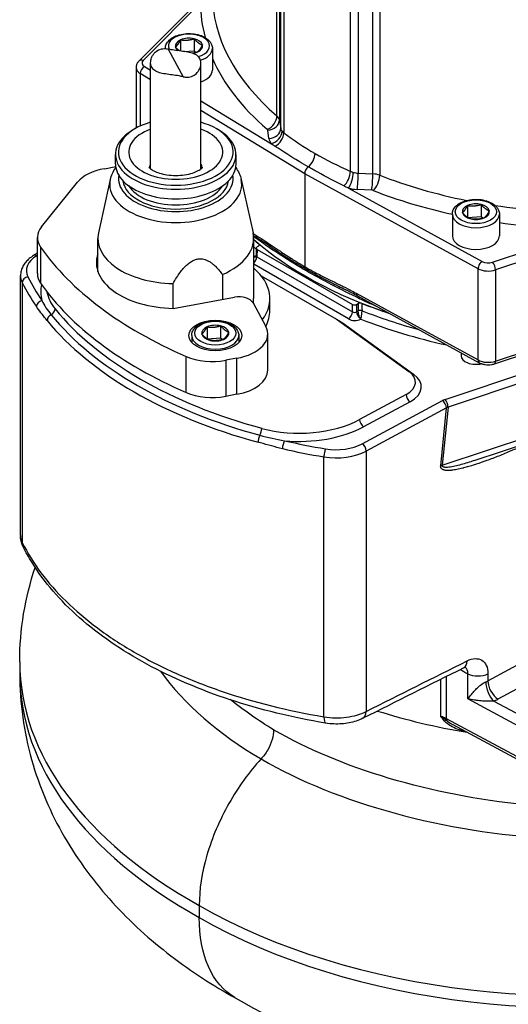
# Model space of a CAD drawing. Header units: millimetres. Extents: x 0 to 5940, y 0 to 4200.
# Tile 3 of 58: x 413 to 521, y 326 to 543. Entities that reach past the tile are written whole.
import ezdxf

# ---------------------------------------------------------------- set-up
doc = ezdxf.new("R2010")
doc.units = ezdxf.units.MM
doc.header["$LTSCALE"] = 50
doc.layers.add('02-LINIE-035', color=2, linetype='CONTINUOUS')

msp = doc.modelspace()

# ---------------------------------------------------------------- linework, layer by layer
at = {"layer": '02-LINIE-035'}
for p, q in [((470.18, 522.1), (470.18, 634.15)), ((470.72, 633.27), (470.72, 521.22)), ((471, 519.35), (471, 635.03)), ((471.68, 634.03), (471.68, 518.35)), ((486.4, 509.85), (486.4, 625.54)), ((488.13, 625.14), (488.13, 509.46)), ((491.36, 509.3), (491.36, 621.35)), ((492.89, 621.04), (492.89, 508.99)), ((439.68, 534.24), (455.35, 549.92)), ((453.28, 547.07), (440.6, 534.38)), ((448.88, 538.92), (448.88, 536.44)), ((451.85, 539.15), (451.85, 536.5)), ((445.51, 537.02), (445.51, 536.97)), ((446.15, 536.88), (449.46, 530.75)), ((449.66, 536.33), (451.85, 536.5)), ((451.85, 536.5), (452.35, 536.12)), ((455.91, 537.02), (455.91, 532.24)), ((440.87, 533.05), (442.25, 532.21)), ((442.25, 510.41), (442.25, 533.91)), ((453.36, 510.41), (453.36, 533.72)), ((439.03, 532.76), (439.03, 519.4)), ((439.93, 531.47), (439.93, 519.85)), ((442.25, 530.06), (439.93, 531.47)), ((453.36, 525.45), (468.93, 515.97)), ((476.3, 509.34), (453.36, 523.29)), ((470.72, 521.22), (471, 519.35)), ((438.84, 519.29), (438.38, 519.02)), ((456.77, 519.29), (457.23, 519.02)), ((468.41, 517.1), (468.13, 518.96)), ((434.48, 511.46), (434.48, 513.58)), ((461.13, 511.46), (461.13, 513.58)), ((432.02, 510.44), (434.52, 510.89)), ((476.3, 509.34), (476.3, 488.81)), ((514.63, 488.34), (476.3, 509.34)), ((488.13, 509.46), (491.36, 509.3)), ((418.14, 497.6), (426.09, 507.45)), ((433.33, 508.04), (430.72, 496.27)), ((462.28, 508.04), (464.89, 496.27)), ((485.96, 506.14), (515.53, 489.94)), ((491.13, 505.68), (487.9, 505.85)), ((512.3, 502.3), (512.3, 499.68)), ((515.28, 502.53), (515.28, 499.88)), ((508.94, 500.4), (508.94, 495.62)), ((512.35, 499.65), (515.28, 499.88)), ((515.28, 499.88), (515.78, 499.5)), ((519.34, 500.4), (519.34, 495.62)), ((464.93, 496.09), (465.48, 495.75)), ((517.84, 489.79), (539.81, 497.11)), ((544.44, 496.72), (518.49, 488.07)), ((417.22, 487.26), (417.22, 495.22)), ((430.58, 487.76), (430.58, 495.01)), ((465, 495.62), (465.75, 495.16)), ((465.03, 481.74), (465.03, 495.01)), ((417.22, 491.78), (416.37, 491.25)), ((417.92, 493.12), (417.92, 485.16)), ((465.61, 492.9), (465.54, 491.26)), ((465.8, 492.62), (465.73, 491)), ((466.12, 493.33), (465.8, 493.15)), ((465.8, 492.62), (486.87, 480.46)), ((469.12, 492.99), (469.12, 492.99)), ((417.22, 491.31), (417.06, 491.21)), ((465.73, 491), (486.87, 478.79)), ((485.95, 477.23), (465.03, 489.31)), ((514.63, 468.17), (514.63, 488.34)), ((518.49, 488.07), (518.49, 467.91)), ((413.49, 429.39), (413.49, 486.82)), ((413.87, 485.26), (413.87, 427.84)), ((458.11, 487.04), (458.11, 481.54)), ((466.71, 486.75), (483.3, 477.17)), ((447.2, 479.58), (447.2, 485.07)), ((447.25, 479.57), (460.82, 482.02)), ((468.6, 479.09), (468.6, 481.74)), ((487.7, 482.92), (514.63, 468.17)), ((487.97, 482.33), (514.9, 467.57)), ((419.77, 478.79), (419.77, 478.79)), ((464.89, 480.79), (467.7, 475.6)), ((486.87, 478.79), (486.87, 480.46)), ((487.79, 480.46), (488.11, 480.64)), ((487.79, 480.46), (487.79, 478.79)), ((487.79, 478.79), (488.15, 479)), ((483.3, 477.17), (484.22, 476.64)), ((483.54, 477.02), (499.35, 465.65)), ((454.71, 475.49), (454.71, 472.86)), ((457.69, 475.72), (457.69, 473.06)), ((484.55, 476.43), (500.37, 465.06)), ((451.34, 473.58), (451.34, 472.04)), ((454.74, 472.84), (457.69, 473.06)), ((457.69, 473.06), (458.18, 472.69)), ((461.74, 473.58), (461.74, 472.04)), ((468.15, 465.96), (468.15, 473.92)), ((518.25, 467.32), (535.51, 473.08)), ((518.49, 467.91), (536.61, 473.95)), ((450.11, 461), (450.11, 468.96)), ((461.31, 468.55), (458.85, 468.1)), ((458.85, 468.1), (458.85, 460.14)), ((461.31, 460.59), (461.31, 468.55)), ((507.33, 459.45), (533.72, 468.25)), ((510.89, 469.77), (510.89, 469.09)), ((537.48, 467.6), (507.98, 457.77)), ((461.31, 460.59), (458.85, 460.14)), ((498.72, 460.56), (488.43, 455.02)), ((489.02, 449.66), (506.73, 459.2)), ((499.61, 458.95), (489.32, 453.41)), ((507.62, 457.58), (489.91, 448.05)), ((506.36, 444.81), (507.62, 457.58)), ((507.98, 457.77), (506.72, 444.92)), ((506.72, 444.92), (542.37, 456.8)), ((513.77, 445.94), (538.02, 454.03)), ((480.56, 389.33), (480.56, 446.76)), ((489.91, 448.05), (489.91, 390.52)), ((416.87, 422.76), (416.87, 422.76)), ((413.3, 401.47), (413.3, 398.82)), ((443.21, 401.15), (443.21, 401.15)), ((516.8, 397.25), (526.1, 402.26)), ((507.55, 398.2), (507.55, 388.97)), ((512.37, 393.27), (512.37, 398.86)), ((516.8, 398.86), (516.8, 397.25)), ((528.32, 398.23), (519.02, 393.22)), ((506.43, 389.36), (506.43, 397.63)), ((529.32, 384.15), (512.37, 393.27)), ((518.08, 392.8), (530.43, 386.16)), ((507.55, 388.97), (529.32, 377.25)), ((509.04, 387.6), (529.65, 376.5)), ((466.66, 380.01), (466.66, 380.01)), ((452.99, 347.67), (452.99, 345.01))]:
    msp.add_line(p, q, dxfattribs=at)
for centre, major_axis, ratio, start_param, end_param in [((539.73, 549.14), (-83.85, 0), 0.57735, 0, 0.592675), ((539.73, 547.02), (-86.45, 0), 0.57735, 6.282233, 6.436024), ((450.71, 537.55), (-4.55, 0), 0.57735, 2.044602, 6.558805), ((450.71, 537.55), (-3, 0), 0.57735, 5.368934, 6.416132), ((450.71, 537.55), (-3, 0), 0.57735, 4.321736, 5.368934), ((450.71, 537.55), (3, 0), 0.57735, 0.132946, 1.180144), ((450.71, 537.55), (3, 0), 0.57735, 5.368934, 6.416132), ((450.71, 537.02), (-5.2, 0), 0.57735, 0, 0.015337), ((450.71, 537.55), (-3, 0), 0.57735, 0.132946, 0.64521), ((450.71, 537.55), (3, 0), 0.57735, 5.025057, 5.368934), ((450.71, 537.02), (5.2, 0), 0.57735, 5.225815, 6.283185), ((440.6, 533.32), (-0.919, 0.919), 0.707107, 5.327869, 6.283185), ((440.87, 531.98), (-0.68, -1.11), 0.592266, 3.940428, 5.511224), ((442.28, 533.82), (-1.95, 0), 0.57735, 5.759587, 7.042404), ((539.73, 547.02), (-86.45, 0), 0.57735, 0.247327, 0.592675), ((442.28, 532.76), (-3.25, 0), 0.57735, 0, 0.759218), ((450.71, 532.24), (5.2, 0), 0.57735, 5.247792, 6.283185), ((447.8, 514.11), (-12.68, 0), 0.57735, 5.166275, 10.541688), ((468.02, 521.26), (1.69, 1.97), 0.677243, 4.043804, 5.6146), ((468.13, 521.09), (2.57, 0.39), 0.81339, 4.589751, 6.160547), ((467.48, 521.05), (3.25, 0), 0.57735, 0.087266, 0.592675), ((447.8, 513.58), (13.32, 0), 0.57735, 2.356194, 7.068583), ((447.8, 514.11), (-10.4, 0), 0.57735, 5.276157, 10.431806), ((467.48, 518.93), (0.65, 0), 0.57735, 0.087266, 0.592675), ((468.41, 519.22), (2.57, 0.39), 0.81339, 4.589751, 6.160547), ((468.93, 518.1), (2.03, 1.62), 0.741298, 4.177269, 5.748065), ((469.64, 517.42), (1.55, 2.08), 0.638683, 4.071211, 5.569637), ((474.24, 519.51), (-3.25, 0), 0.57735, 0.087266, 0.432546), ((474.24, 517.39), (-5.85, 0), 0.57735, 0.087266, 0.432546), ((539.71, 533.75), (-76.68, 0), 0.57735, 0.433413, 0.433415), ((539.73, 495.01), (76.7, 0), 0.57735, 2.682933, 2.682938), ((476.76, 512.74), (1.3, 2.25), 0.57735, 4.094523, 5.49779), ((447.8, 511.46), (-13.32, 0), 0.57735, 0, 3.141593), ((447.8, 510.4), (-5.85, 0), 0.57735, 5.965625, 6.206117), ((447.8, 510.4), (5.85, 0), 0.57735, 0.077068, 0.31756), ((434.93, 505.07), (-9.75, 0), 0.57735, 5.015477, 5.846853), ((477.22, 509.87), (0.65, 1.13), 0.57735, 0.953324, 2.356537), ((484.8, 508.67), (1.06, 2.38), 0.50759, 3.942875, 5.441301), ((485.96, 508.27), (0.67, 2.51), 0.342262, 3.803295, 5.374092), ((488.41, 511.33), (3.25, 0), 0.57735, 4.279843, 4.625123), ((487.9, 507.97), (0.13, 2.6), 0.071162, 3.758871, 5.329667), ((491.13, 507.81), (0.13, 2.6), 0.071162, 3.758871, 5.329667), ((491.08, 507.43), (3.25, 0), 0.57735, 0.978121, 1.48353), ((447.8, 506.97), (14.59, 0), 0.57735, 3.013967, 6.410811), ((447.8, 508.28), (-12.67, 0), 0.57735, 6.187267, 9.520696), ((447.8, 508.28), (11.7, 0), 0.57735, 3.221062, 6.203716), ((539.73, 487.05), (66.95, 0), 0.57735, 2.580749, 2.580759), ((491.44, 507.74), (0.94, 2.42), 0.45608, 3.847537, 5.418333), ((539.73, 549.14), (83.85, 0), 0.57735, 4.119714, 4.376925), ((447.8, 508.81), (-11.05, 0), 0.57735, 0.344744, 2.796849), ((488.41, 509.21), (-5.85, 0), 0.57735, 1.13825, 1.48353), ((491.08, 505.31), (-0.65, 0), 0.57735, 4.119714, 4.625123), ((539.73, 547.02), (-86.45, 0), 0.57735, 0.978121, 1.206618), ((514.14, 500.93), (-3, 0), 0.57735, 4.321736, 5.368934), ((514.14, 500.93), (-3, 0), 0.57735, 5.368934, 6.416132), ((514.14, 500.93), (-3, 0), 0.57735, 0.132946, 1.180144), ((514.14, 500.93), (3, 0), 0.57735, 0.132946, 1.180144), ((514.14, 500.93), (3, 0), 0.57735, 5.368934, 6.416132), ((539.73, 549.14), (83.85, 0), 0.57735, 4.454853, 4.713341), ((514.14, 500.4), (5.2, 0), 0.57735, 3.141593, 6.283185), ((514.14, 500.93), (3, 0), 0.57735, 4.321736, 5.368934), ((539.73, 547.02), (-86.45, 0), 0.57735, 1.332672, 1.571748), ((426.97, 495.22), (-9.75, 0), 0.57735, 5.846853, 6.664661), ((447.8, 495.01), (-17.23, 0), 0.57735, 6.15556, 7.818999), ((447.8, 495.01), (17.22, 0), 0.57735, 5.353548, 6.410811), ((539.73, 523.14), (-89.37, 0), 0.57735, 0.581223, 1.047575), ((539.73, 523.14), (-89.38, 0), 0.57735, 0.581223, 0.604472), ((466.42, 496.27), (-0.68, -1.11), 0.592266, 5.511224, 6.283185), ((466.42, 496.27), (-0.68, -1.11), 0.592266, 0.000001, 0.000047), ((465.47, 493.92), (0.75, 1.06), 0.715888, 5.547509, 5.939832), ((514.14, 495.62), (5.2, 0), 0.57735, 3.141593, 6.283185), ((508.42, 514.08), (-97.5, 0), 0.57735, 0.381475, 0.929758), ((539.73, 521.54), (89.38, 0), 0.57735, 3.722816, 3.734409), ((466.26, 492.89), (-0.65, 0), 0.576955, 5.49813, 7.068241), ((465.66, 493.6), (-0.65, 0), 0.577423, 2.356464, 3.746396), ((539.73, 1028.24), (-64.06, -2770.8), 0.022494, 4.907004, 4.907163), ((423.24, 487.88), (-8.45, 0), 0.57735, 5.532694, 6.563739), ((417.06, 490.15), (-0.68, 1.11), 0.597148, 5.479714, 6.283185), ((447.8, 489.7), (-17.55, 0), 0.57735, 6.090437, 7.822174), ((464.81, 490.5), (0.65, 1.13), 0.57735, 4.168872, 5.471607), ((464.81, 492.09), (0.65, -1.13), 0.57735, 5.739668, 6.238143), ((466.19, 491.29), (-0.651, -0.058), 0.572284, 6.206674, 7.016899), ((466.19, 491.29), (-0.651, -0.058), 0.572284, 6.205681, 6.206674), ((515.53, 488.88), (0.62, 1.14), 0.562039, 0.772646, 2.343443), ((516.87, 490.76), (1.95, 0), 0.57735, 3.953171, 5.235988), ((517.84, 488.72), (-0.41, 1.23), 0.408248, 4.02767, 5.598466), ((447.8, 481.74), (20.8, 0), 0.57735, 5.879343, 6.878227), ((475.61, 487.39), (0.65, 1.13), 0.577345, 5.497777, 6.002932), ((516.87, 489.7), (-3.25, 0), 0.57735, 0.811578, 2.094395), ((423.24, 486.82), (-9.75, 0), 0.57735, 0, 0.280554), ((415.12, 485.47), (-1.16, -0.58), 0.784573, 4.339163, 5.90996), ((507.56, 500.85), (-97.5, 0), 0.57735, 0.280554, 0.380145), ((507.56, 501.91), (-96.2, 0), 0.57735, 0.280554, 0.380145), ((426.97, 487.26), (-9.75, 0), 0.57735, 0, 0.381475), ((438.76, 483.19), (-20.8, 0), 0.57735, 6.146123, 6.441068), ((508.42, 506.12), (-97.5, 0), 0.57735, 0.381475, 0.929758), ((438.76, 484.25), (-19.5, 0), 0.57735, 0.091159, 0.440472), ((418.22, 480.24), (-1.07, -0.74), 0.758208, 4.229137, 5.799933), ((461.79, 480.23), (3.25, 0), 0.57735, 0.303088, 1.873885), ((447.8, 481.74), (17.22, 0), 0.57735, 6.178912, 6.283185), ((488.6, 483.47), (-0.62, -1.14), 0.562039, 5.485035, 6.283142), ((488.6, 483.47), (-0.62, -1.14), 0.562039, 6.283143, 6.283186), ((487.69, 481.09), (0.57, 1.17), 0.41712, 5.456447, 5.922861), ((419.95, 479.13), (1.01, 0.82), 0.738562, 4.422466, 5.740582), ((507.56, 502.97), (-95.55, 0), 0.57735, 0.440472, 1.130324), ((447.8, 479.09), (20.8, 0), 0.57735, 5.988004, 6.283185), ((485.95, 478.29), (0.65, 1.13), 0.57735, 3.926991, 5.471607), ((487.33, 480.72), (-0.65, 0), 0.577746, 0.785741, 2.355852), ((487.33, 479.09), (-0.65, 0), 0.639761, 0.785741, 2.355852), ((488.71, 478.29), (-0.65, 1.13), 0.57735, 0.811578, 2.291193), ((488.57, 480.37), (-0.65, 0), 0.577278, 4.108248, 5.498181), ((539.27, 1028.49), (62.86, -2844.04), 0.022659, 4.905732, 4.906314), ((488.61, 478.76), (0.65, 0.017), 0.564806, 0.951738, 2.341094), ((488.61, 478.75), (-0.65, -0.002), 0.549317, 4.106702, 5.49542), ((-19.36, 193.74), (507.45, 285.49), 0.026855, 6.268208, 6.269003), ((539.73, 523.14), (-89.38, 0), 0.57735, 0.966324, 1.047575), ((539.73, 1028.24), (62.41, -2843.77), 0.022496, 4.905652, 4.906229), ((539.73, 521.54), (89.38, 0), 0.57735, 4.108494, 4.271052), ((488.24, 478.45), (0.47, 1.21), 0.470448, 5.391065, 5.417242), ((420.54, 477.23), (-1.01, -0.82), 0.738562, 4.422466, 5.740582), ((507.56, 500.91), (-97.5, 0), 0.57735, 0.440472, 1.130324), ((507.56, 501.94), (96.52, 0), 0.57735, 3.582065, 4.271917), ((481, 475.84), (-3.25, 0), 0.57735, 3.818533, 3.926991), ((484.22, 477.7), (0.65, 1.13), 0.57735, 3.828394, 3.926991), ((481, 474.78), (4.55, 0), 0.57735, 0.67694, 0.785398), ((487.33, 478.03), (1.95, 0), 0.577746, 3.927333, 5.479485), ((488.68, 477.78), (-0.643, -0.097), 0.783003, 1.406419, 1.489321), ((488.28, 478.24), (-0.66, 1.28), 0.113996, 2.375274, 2.438523), ((488.54, 478.46), (0.07, 1.51), 0.226051, 3.751913, 3.812268), ((539.73, 520.48), (-90.68, 0), 0.57735, 0.972876, 1.210259), ((456.54, 474.11), (-3, 0), 0.57735, 5.365985, 6.413182), ((456.54, 474.11), (-3, 0), 0.57735, 4.318787, 5.365985), ((456.54, 474.11), (3, 0), 0.57735, 0.129997, 1.177195), ((456.54, 474.11), (3, 0), 0.57735, 5.365985, 6.413182), ((458.4, 473.92), (9.75, 0), 0.57735, 5.015477, 6.586274), ((484.55, 477.49), (0.76, 1.06), 0.636454, 3.866551, 3.987431), ((456.54, 473.58), (5.2, 0), 0.57735, 3.141593, 6.283185), ((456.54, 474.11), (-3, 0), 0.57735, 0.129997, 1.177195), ((456.54, 474.11), (3, 0), 0.57735, 4.318787, 5.365985), ((455.94, 473.48), (9.75, 0), 0.57735, 4.071351, 5.015477), ((514.14, 469.09), (-3.25, 0), 0.57735, 0, 1.965752), ((516.87, 469.53), (3.25, 0), 0.57735, 3.953171, 5.235988), ((515.53, 468.71), (-0.62, -1.14), 0.562039, 5.485035, 6.283185), ((517.84, 468.56), (0.41, -1.23), 0.408248, 0, 0.886077), ((458.4, 465.96), (9.75, 0), 0.57735, 5.015477, 6.283185), ((494.29, 463.3), (6.5, 0), 0.57735, 5.462881, 6.960125), ((494.29, 462.24), (7.8, 0), 0.57735, 5.462881, 6.960125), ((500.37, 466.12), (-0.76, -1.06), 0.636454, 0.583807, 0.845838), ((455.94, 465.52), (-9.75, 0), 0.57735, 0.929758, 1.873885), ((499.61, 460.01), (-0.62, 1.14), 0.556849, 0.802253, 2.373049), ((508.95, 457.82), (3.26, 0.02), 0.577053, 2.086208, 2.31458), ((506.73, 458.13), (0.62, -1.14), 0.556849, 0.802253, 2.373049), ((507.33, 458.39), (0.41, -1.23), 0.408248, 0.912257, 2.456873), ((508.95, 456.76), (-1.96, -0.17), 0.615856, 5.172101, 5.400473), ((475.13, 463.25), (-19.5, 0), 0.57735, 1.130324, 2.321288), ((489.32, 454.47), (-0.62, 1.14), 0.556849, 0.802253, 2.373049), ((466.26, 452.39), (0.34, 1.25), 0.348127, 4.057769, 5.375885), ((475.13, 462.19), (-20.8, 0), 0.57735, 1.412914, 2.321288), ((466.54, 450.67), (-0.34, -1.25), 0.348127, 4.057769, 5.375885), ((471.86, 449.27), (-0.29, -1.27), 0.302965, 3.792393, 5.363189), ((507.56, 500.85), (-97.5, 0), 0.57735, 1.190651, 1.290243), ((507.56, 501.91), (96.2, 0), 0.57735, 4.332244, 4.431835), ((480.92, 447.48), (-0.21, -1.28), 0.226078, 3.775994, 5.346791), ((483.26, 453.23), (8.45, 0), 0.57735, 4.431835, 5.462881), ((489.02, 448.6), (0.62, -1.14), 0.556849, 0.802253, 2.373049), ((483.26, 452.17), (-9.75, 0), 0.57735, 1.290243, 2.321288), ((507.69, 443.99), (1.94, -0.19), 0.509091, 2.146491, 2.374864), ((416.99, 428.36), (-2.91, -1.45), 0.784976, 5.909638, 6.283185), ((542.58, 401.47), (-129.27, 0), 0.57735, 0, 0.805133), ((509.99, 403.05), (1.45, -2.91), 0.576246, 0, 0.819282), ((542.58, 398.82), (-129.27, 0), 0.57735, 0, 0.805133), ((494.64, 409.44), (-44.27, 23.44), 0.023158, 1.952934, 1.995017), ((514.59, 400.23), (3.25, 0), 0.57735, 3.961897, 5.462881), ((514.59, 398.62), (3.25, 0), 0.57735, 5.280013, 5.462881), ((518.08, 395.46), (-1.12, 3.05), 0.438974, 0.872947, 2.443743), ((519.02, 395.88), (-1.54, 2.86), 0.556849, 0.802253, 2.373049), ((536.17, 395.38), (117.26, 0), 0.57735, 3.923783, 6.283185), ((536.17, 392.73), (117.26, 0), 0.57735, 3.923783, 6.283185), ((514.59, 395.97), (-6.5, 0), 0.57735, 2.138421, 2.321288), ((487.69, 391.9), (1.45, -2.91), 0.576257, 0.000003, 0.819292), ((539.73, 440.88), (-99.12, 0), 0.57735, 1.072638, 1.289449), ((539.73, 440.88), (-99.12, 0), 0.57735, 1.072638, 1.289449), ((481.46, 391.14), (-0.54, -3.21), 0.225675, 5.346921, 6.283185), ((505.33, 387.59), (3.25, 0), 0.57735, 0.820305, 1.228159), ((506.78, 387.67), (0.983, 0.851), 0.24837, 0.383448, 0.921095), ((508.66, 389.65), (0.77, 1.43), 0.556849, 2.33934, 2.69011)]:
    msp.add_ellipse(centre, major_axis=major_axis, ratio=ratio, start_param=start_param, end_param=end_param, dxfattribs=at)
for centre, major_axis in [((514.14, 500.93), (-4.55, 0)), ((456.54, 473.58), (-5.85, 0)), ((456.54, 474.11), (-4.55, 0))]:
    msp.add_ellipse(centre, major_axis=major_axis, ratio=0.57735, dxfattribs=at)
for points, knots in [([(445.51, 537.02), (445.51, 537.35), (445.58, 537.67), (445.87, 538.29), (446.09, 538.59), (446.68, 539.15), (447.07, 539.41), (447.95, 539.83), (448.45, 540), (449.51, 540.23), (450.06, 540.29), (451.17, 540.3), (451.72, 540.26), (452.79, 540.05), (453.29, 539.9), (454.21, 539.49), (454.63, 539.23), (455.3, 538.63), (455.56, 538.29), (455.84, 537.63), (455.91, 537.32), (455.91, 537.02)], [1.180144, 1.180144, 1.180144, 1.180144, 1.440113, 1.440113, 1.724557, 1.724557, 2.052042, 2.052042, 2.393507, 2.393507, 2.732275, 2.732275, 3.069164, 3.069164, 3.407564, 3.407564, 3.749002, 3.749002, 4.079244, 4.079244, 4.321736, 4.321736, 4.321736, 4.321736]), ([(449.46, 530.75), (449.18, 530.82), (448.88, 530.88), (448.05, 531.03), (447.51, 531.1), (446.52, 531.23), (446, 531.29), (445.04, 531.45), (444.59, 531.54), (443.84, 531.77), (443.47, 531.92), (442.88, 532.33), (442.65, 532.58), (442.35, 533.14), (442.26, 533.48), (442.24, 534.2), (442.31, 534.59), (442.56, 535.28), (442.77, 535.63), (443.31, 536.26), (443.66, 536.51), (444.39, 536.86), (444.83, 536.97), (445.58, 536.98), (445.87, 536.95), (446.15, 536.88)], [5.831266, 5.831266, 5.831266, 5.831266, 5.975417, 5.975417, 6.208434, 6.208434, 6.437234, 6.437234, 6.666034, 6.666034, 6.897254, 6.897254, 7.128474, 7.128474, 7.359694, 7.359694, 7.590913, 7.590913, 7.819713, 7.819713, 8.048513, 8.048513, 8.281531, 8.281531, 8.425681, 8.425681, 8.425681, 8.425681]), ([(449.46, 530.75), (449.74, 530.69), (450.03, 530.65), (450.78, 530.66), (451.22, 530.77), (451.95, 531.12), (452.3, 531.38), (452.84, 532), (453.05, 532.36), (453.3, 533.04), (453.37, 533.43), (453.35, 534.16), (453.26, 534.5), (452.96, 535.05), (452.73, 535.31), (452.14, 535.71), (451.77, 535.87), (451.02, 536.09), (450.57, 536.19), (449.61, 536.34), (449.09, 536.41), (448.1, 536.54), (447.56, 536.61), (446.73, 536.75), (446.43, 536.81), (446.15, 536.88)], [1.409341, 1.409341, 1.409341, 1.409341, 1.553492, 1.553492, 1.786509, 1.786509, 2.015309, 2.015309, 2.244109, 2.244109, 2.475329, 2.475329, 2.706549, 2.706549, 2.937769, 2.937769, 3.168988, 3.168988, 3.397789, 3.397789, 3.626589, 3.626589, 3.859606, 3.859606, 4.003757, 4.003757, 4.003757, 4.003757]), ([(439.68, 534.24), (439.61, 534.17), (439.54, 534.09), (439.41, 533.93), (439.35, 533.84), (439.24, 533.65), (439.2, 533.55), (439.12, 533.34), (439.09, 533.23), (439.05, 533), (439.03, 532.88), (439.03, 532.76)], [0.2617994, 0.2617994, 0.2617994, 0.2617994, 0.3665191, 0.3665191, 0.4712389, 0.4712389, 0.5759587, 0.5759587, 0.6806784, 0.6806784, 0.7853982, 0.7853982, 0.7853982, 0.7853982]), ([(477.07, 510.83), (476.39, 511.23), (475.72, 511.64), (475.05, 512.05), (473.26, 513.14), (471.5, 514.25), (469.77, 515.38)], [0, 0, 0, 0, 0.272863, 0.272863, 0.272863, 1, 1, 1, 1]), ([(433.33, 508.04), (433.54, 508.96), (433.95, 509.83), (434.52, 510.63), (434.54, 510.65), (434.55, 510.67)], [2.0015101, 2.0015101, 2.0015101, 2.0015101, 2.2652327, 2.2652327, 2.2721061, 2.2721061, 2.2721061, 2.2721061]), ([(441.88, 510.78), (441.88, 510.78), (441.94, 510.68), (442.26, 510.4), (442.47, 510.24), (443.05, 509.91), (443.42, 509.74), (444.31, 509.42), (444.84, 509.27), (446, 509.05), (446.65, 508.98), (447.96, 508.93), (448.64, 508.95), (449.93, 509.1), (450.55, 509.22), (451.63, 509.52), (452.1, 509.7), (452.85, 510.06), (453.14, 510.24), (453.53, 510.54), (453.64, 510.66), (453.72, 510.76), (453.73, 510.78), (453.73, 510.78)], [4.730018, 4.730018, 4.730018, 4.730018, 4.98867, 4.98867, 5.20238, 5.20238, 5.424316, 5.424316, 5.662576, 5.662576, 5.914633, 5.914633, 6.173318, 6.173318, 6.429729, 6.429729, 6.674937, 6.674937, 6.902912, 6.902912, 7.117227, 7.117227, 7.230176, 7.230176, 7.230176, 7.230176]), ([(484.93, 506.63), (482.99, 507.62), (481.07, 508.63), (479.18, 509.66), (478.47, 510.05), (477.77, 510.43), (477.07, 510.83)], [0, 0, 0, 0, 0.727137, 0.727137, 0.727137, 1, 1, 1, 1]), ([(508.94, 500.4), (508.94, 500.73), (509.01, 501.05), (509.3, 501.67), (509.52, 501.97), (510.11, 502.53), (510.49, 502.79), (511.38, 503.21), (511.88, 503.38), (512.93, 503.61), (513.49, 503.67), (514.6, 503.68), (515.15, 503.64), (516.21, 503.43), (516.72, 503.28), (517.64, 502.87), (518.05, 502.61), (518.72, 502.01), (518.99, 501.67), (519.27, 501.01), (519.34, 500.7), (519.34, 500.4)], [1.180144, 1.180144, 1.180144, 1.180144, 1.440113, 1.440113, 1.724557, 1.724557, 2.052042, 2.052042, 2.393507, 2.393507, 2.732275, 2.732275, 3.069164, 3.069164, 3.407564, 3.407564, 3.749002, 3.749002, 4.079244, 4.079244, 4.321736, 4.321736, 4.321736, 4.321736]), ([(465.48, 495.75), (465.76, 495.58), (466.04, 495.41), (466.33, 495.23), (466.95, 494.84), (467.58, 494.43), (468.2, 494.01), (468.5, 493.82), (468.79, 493.62), (469.09, 493.43), (469.7, 493.02), (470.31, 492.6), (470.92, 492.19), (471.69, 491.68), (472.46, 491.17), (473.23, 490.68), (473.96, 490.21), (474.7, 489.75), (475.43, 489.32), (475.72, 489.15), (476.01, 488.98), (476.3, 488.81)], [0, 0, 0, 0, 0.078025, 0.078025, 0.078025, 0.251552, 0.251552, 0.251552, 0.333332, 0.333332, 0.333332, 0.503124, 0.503124, 0.503124, 0.715884, 0.715884, 0.715884, 0.919508, 0.919508, 0.919508, 1, 1, 1, 1]), ([(476.53, 487.92), (474.69, 489.01), (472.94, 490.09), (469.6, 492.23), (468.02, 493.31), (466.54, 494.35)], [0, 0, 0, 0, 0.5, 0.5, 1, 1, 1, 1]), ([(469.12, 492.99), (469.76, 492.56), (470.4, 492.13), (472.8, 490.56), (474.59, 489.44), (476.42, 488.36)], [0.3137303, 0.3137303, 0.3137303, 0.3137303, 0.5, 0.5, 1, 1, 1, 1]), ([(416.37, 491.25), (416.03, 491.04), (415.72, 490.81), (415.13, 490.32), (414.87, 490.06), (414.4, 489.49), (414.19, 489.19), (413.85, 488.56), (413.71, 488.22), (413.53, 487.53), (413.49, 487.18), (413.49, 486.82)], [0.0349066, 0.0349066, 0.0349066, 0.0349066, 0.1850049, 0.1850049, 0.3351032, 0.3351032, 0.4852015, 0.4852015, 0.6352998, 0.6352998, 0.7853982, 0.7853982, 0.7853982, 0.7853982]), ([(465.03, 491.06), (465.07, 491.07), (465.11, 491.08), (465.15, 491.1), (465.29, 491.14), (465.42, 491.2), (465.54, 491.28)], [0.0796093, 0.0796093, 0.0796093, 0.0796093, 0.1436785, 0.1436785, 0.1436785, 0.3582989, 0.3582989, 0.3582989, 0.3582989]), ([(465.03, 490.97), (465.09, 490.97), (465.14, 490.97), (465.2, 490.97), (465.29, 490.97), (465.38, 490.99), (465.47, 491.01)], [0.0869448, 0.0869448, 0.0869448, 0.0869448, 0.1786377, 0.1786377, 0.1786377, 0.3412533, 0.3412533, 0.3412533, 0.3412533]), ([(465.42, 490.94), (465.42, 490.94), (465.42, 490.94), (465.45, 490.97), (465.46, 490.99), (465.5, 491.07), (465.52, 491.13), (465.53, 491.22), (465.54, 491.24), (465.54, 491.26)], [0.0416484, 0.0416484, 0.0416484, 0.0416484, 0.0703766, 0.0703766, 0.1109274, 0.1109274, 0.1631203, 0.1631203, 0.180645, 0.180645, 0.180645, 0.180645]), ([(476.42, 488.36), (476.38, 488.42), (476.35, 488.49), (476.31, 488.64), (476.3, 488.72), (476.3, 488.81)], [0.0000018, 0.0000018, 0.0000018, 0.0000018, 0.0506397, 0.0506397, 0.101278, 0.101278, 0.101278, 0.101278]), ([(476.3, 488.81), (476.93, 488.45), (477.56, 488.09), (478.19, 487.75), (478.64, 487.5), (479.09, 487.26), (479.54, 487.03), (480.35, 486.61), (481.16, 486.21), (481.97, 485.82), (482.61, 485.5), (483.26, 485.19), (483.9, 484.87), (484.21, 484.72), (484.52, 484.57), (484.83, 484.41), (485.49, 484.08), (486.15, 483.75), (486.81, 483.4), (487.11, 483.25), (487.41, 483.09), (487.7, 482.92)], [0, 0, 0, 0, 0.165322, 0.165322, 0.165322, 0.284111, 0.284111, 0.284111, 0.496873, 0.496873, 0.496873, 0.666666, 0.666666, 0.666666, 0.748446, 0.748446, 0.748446, 0.921974, 0.921974, 0.921974, 1, 1, 1, 1]), ([(476.42, 488.36), (478.29, 487.29), (480.21, 486.28), (483.22, 484.75), (484.29, 484.22), (485.37, 483.69)], [0, 0, 0, 0, 0.5, 0.5, 0.769758, 0.769758, 0.769758, 0.769758]), ([(488.44, 481.7), (486.32, 482.74), (484.26, 483.77), (480.28, 485.85), (478.37, 486.89), (476.53, 487.92)], [0, 0, 0, 0, 0.5, 0.5, 1, 1, 1, 1]), ([(419.36, 476.91), (418.61, 477.83), (417.91, 478.71), (417.24, 479.64), (417.17, 479.74), (417.09, 479.85), (417.02, 479.96)], [0, 0, 0, 0, 0.896485, 0.896485, 0.896485, 1, 1, 1, 1]), ([(488.65, 477.27), (488.61, 477.32), (488.58, 477.38), (488.54, 477.45), (488.47, 477.58), (488.41, 477.74), (488.35, 477.9), (488.34, 477.94), (488.33, 477.97), (488.32, 478.01), (488.29, 478.11), (488.26, 478.22), (488.23, 478.33), (488.22, 478.39), (488.21, 478.44), (488.2, 478.5), (488.19, 478.56), (488.18, 478.61), (488.17, 478.67), (488.16, 478.79), (488.15, 478.9), (488.15, 479)], [0, 0, 0, 0, 0.143667, 0.143667, 0.143667, 0.416699, 0.416699, 0.416699, 0.473031, 0.473031, 0.473031, 0.641332, 0.641332, 0.641332, 0.728225, 0.728225, 0.728225, 0.816874, 0.816874, 0.816874, 1, 1, 1, 1]), ([(488.7, 477.27), (488.71, 477.29), (488.72, 477.32), (488.73, 477.34), (488.74, 477.38), (488.75, 477.42), (488.76, 477.47), (488.77, 477.48), (488.77, 477.5), (488.78, 477.52), (488.81, 477.64), (488.84, 477.78), (488.86, 477.93), (488.87, 477.96), (488.88, 478), (488.88, 478.04), (488.9, 478.14), (488.92, 478.26), (488.93, 478.37), (488.94, 478.42), (488.94, 478.48), (488.95, 478.54), (488.95, 478.6), (488.96, 478.66), (488.96, 478.71), (488.97, 478.83), (488.98, 478.94), (488.98, 479.04)], [0, 0, 0, 0, 0.057422, 0.057422, 0.057422, 0.143533, 0.143533, 0.143533, 0.178528, 0.178528, 0.178528, 0.415832, 0.415832, 0.415832, 0.472312, 0.472312, 0.472312, 0.640764, 0.640764, 0.640764, 0.727783, 0.727783, 0.727783, 0.81657, 0.81657, 0.81657, 1, 1, 1, 1]), ([(451.34, 473.58), (451.34, 473.91), (451.41, 474.23), (451.7, 474.86), (451.92, 475.15), (452.51, 475.72), (452.89, 475.97), (453.77, 476.4), (454.28, 476.57), (455.33, 476.79), (455.89, 476.85), (457, 476.87), (457.55, 476.82), (458.61, 476.62), (459.12, 476.46), (460.04, 476.05), (460.45, 475.8), (461.12, 475.2), (461.39, 474.85), (461.67, 474.19), (461.74, 473.89), (461.74, 473.58)], [1.177195, 1.177195, 1.177195, 1.177195, 1.437164, 1.437164, 1.721608, 1.721608, 2.049093, 2.049093, 2.390558, 2.390558, 2.729326, 2.729326, 3.066215, 3.066215, 3.404614, 3.404614, 3.746052, 3.746052, 4.076295, 4.076295, 4.318787, 4.318787, 4.318787, 4.318787]), ([(514.9, 467.57), (515.1, 467.46), (515.32, 467.38), (515.75, 467.24), (515.98, 467.19), (516.43, 467.12), (516.67, 467.1), (517.13, 467.11), (517.36, 467.13), (517.81, 467.2), (518.04, 467.25), (518.25, 467.32)], [1.596976, 1.596976, 1.596976, 1.596976, 1.85354, 1.85354, 2.110103, 2.110103, 2.366666, 2.366666, 2.62323, 2.62323, 2.879793, 2.879793, 2.879793, 2.879793]), ([(471.38, 448.57), (469.75, 448.95), (468.13, 449.41), (466.54, 449.85), (466.35, 449.9), (466.17, 449.95), (465.98, 450)], [0, 0, 0, 0, 0.89649, 0.89649, 0.89649, 1, 1, 1, 1]), ([(526.17, 450.08), (525.67, 449.82), (525.15, 449.56), (524.63, 449.31), (523.87, 448.95), (523.08, 448.59), (522.27, 448.23), (522.15, 448.18), (522.01, 448.12), (521.9, 448.07), (521.03, 447.69), (520.11, 447.31), (519.21, 446.95), (518.76, 446.78), (518.31, 446.6), (517.86, 446.43), (517.42, 446.26), (517, 446.11), (516.53, 445.94), (515.72, 445.64), (514.94, 445.38), (514.19, 445.13), (514.08, 445.1), (513.99, 445.07), (513.87, 445.03), (513.41, 444.88), (512.97, 444.75), (512.55, 444.63), (512.15, 444.51), (511.76, 444.4), (511.39, 444.31), (511.34, 444.29), (511.31, 444.29), (511.24, 444.27), (510.78, 444.15), (510.34, 444.05), (509.94, 443.98), (509.52, 443.89), (509.14, 443.83), (508.8, 443.8), (508.75, 443.79), (508.72, 443.79), (508.66, 443.78), (508.44, 443.76), (508.23, 443.75), (508.03, 443.75), (507.86, 443.75), (507.69, 443.75), (507.55, 443.77), (507.5, 443.77), (507.48, 443.78), (507.42, 443.78), (507.31, 443.8), (507.21, 443.82), (507.12, 443.84), (507.06, 443.86), (507, 443.88), (506.95, 443.9), (506.91, 443.92), (506.88, 443.93), (506.82, 443.95), (506.77, 443.98), (506.73, 444.01), (506.68, 444.04), (506.65, 444.07), (506.61, 444.1), (506.58, 444.13), (506.57, 444.13), (506.57, 444.13), (506.57, 444.14), (506.56, 444.14), (506.56, 444.15), (506.55, 444.16), (506.53, 444.18), (506.51, 444.21), (506.49, 444.24), (506.46, 444.27), (506.44, 444.3), (506.43, 444.34), (506.41, 444.39), (506.39, 444.43), (506.38, 444.49), (506.37, 444.52), (506.36, 444.56), (506.36, 444.6), (506.36, 444.62), (506.35, 444.65), (506.35, 444.68), (506.35, 444.69), (506.35, 444.71), (506.35, 444.73), (506.36, 444.76), (506.36, 444.78), (506.36, 444.81)], [0.0588401, 0.0588401, 0.0588401, 0.0588401, 0.131077, 0.131077, 0.131077, 0.234375, 0.234375, 0.234375, 0.25, 0.25, 0.25, 0.375, 0.375, 0.375, 0.4375, 0.4375, 0.4375, 0.5, 0.5, 0.5, 0.609375, 0.609375, 0.609375, 0.625, 0.625, 0.625, 0.6844414, 0.6844414, 0.6844414, 0.7421875, 0.7421875, 0.7421875, 0.75, 0.75, 0.75, 0.8071542, 0.8071542, 0.8071542, 0.8671875, 0.8671875, 0.8671875, 0.875, 0.875, 0.875, 0.9036428, 0.9036428, 0.9036428, 0.9296875, 0.9296875, 0.9296875, 0.9375, 0.9375, 0.9375, 0.9518282, 0.9518282, 0.9518282, 0.9609375, 0.9609375, 0.9609375, 0.96875, 0.96875, 0.96875, 0.9759154, 0.9759154, 0.9759154, 0.9824219, 0.9824219, 0.9824219, 0.9833984, 0.9833984, 0.9833984, 0.984375, 0.984375, 0.984375, 0.9867326, 0.9867326, 0.9867326, 0.9895213, 0.9895213, 0.9895213, 0.9931249, 0.9931249, 0.9931249, 0.9956187, 0.9956187, 0.9956187, 0.9973096, 0.9973096, 0.9973096, 0.9984185, 0.9984185, 0.9984185, 1, 1, 1, 1]), ([(513.77, 445.94), (513.63, 445.9), (513.49, 445.85), (512.88, 445.65), (512.41, 445.5), (511.47, 445.21), (511, 445.08), (510.07, 444.83), (509.61, 444.72), (508.94, 444.58), (508.71, 444.54), (508.27, 444.47), (508.05, 444.45), (507.73, 444.43), (507.62, 444.42), (507.41, 444.43), (507.31, 444.44), (507.16, 444.46), (507.11, 444.47), (507.01, 444.5), (506.96, 444.52), (506.89, 444.55), (506.87, 444.56), (506.83, 444.6), (506.81, 444.61), (506.77, 444.66), (506.75, 444.68), (506.73, 444.74), (506.72, 444.76), (506.71, 444.8), (506.71, 444.82), (506.71, 444.84), (506.71, 444.86), (506.71, 444.88), (506.71, 444.9), (506.72, 444.92)], [0.6695775, 0.6695775, 0.6695775, 0.6695775, 0.6875, 0.6875, 0.75, 0.75, 0.8125, 0.8125, 0.875, 0.875, 0.90625, 0.90625, 0.9375, 0.9375, 0.953125, 0.953125, 0.96875, 0.96875, 0.9765625, 0.9765625, 0.984375, 0.984375, 0.9882812, 0.9882812, 0.9921875, 0.9921875, 0.9960938, 0.9960938, 0.9980469, 0.9980469, 0.9990234, 0.9990234, 0.9995117, 0.9995117, 1, 1, 1, 1]), ([(414.08, 426.91), (413.76, 427.55), (413.56, 428.26), (413.5, 429.04), (413.5, 429.11), (413.49, 429.18)], [0, 0, 0, 0, 0.3812116, 0.3812116, 0.4173783, 0.4173783, 0.4173783, 0.4173783]), ([(413.87, 427.84), (416.16, 423.25), (419.4, 418.92), (423.56, 414.85), (425.64, 412.81), (427.98, 410.83), (430.5, 408.95), (433.02, 407.07), (435.72, 405.3), (438.61, 403.63), (441.5, 401.97), (444.56, 400.41), (447.82, 398.95), (451.07, 397.49), (454.51, 396.15), (458.04, 394.94), (465.1, 392.54), (472.6, 390.66), (480.56, 389.33)], [0, 0, 0, 0, 0.25, 0.25, 0.25, 0.375, 0.375, 0.375, 0.5, 0.5, 0.5, 0.625, 0.625, 0.625, 0.75, 0.75, 0.75, 1, 1, 1, 1]), ([(480.92, 387.93), (473.6, 389.15), (466.48, 390.89), (453.22, 395.26), (447, 397.92), (435.81, 404), (430.78, 407.46), (422.26, 414.98), (418.7, 419.1), (415.32, 424.56), (414.67, 425.73), (414.08, 426.91)], [0, 0, 0, 0, 3.512642, 3.512642, 7.014545, 7.014545, 10.52732, 10.52732, 14.042006, 14.042006, 14.978377, 14.978377, 14.978377, 14.978377]), ([(512.21, 401.68), (513.44, 402.29), (514.62, 402.34), (515.46, 401.82), (516.31, 401.3), (516.8, 400.23), (516.8, 398.86)], [0, 0, 0, 0, 0.5, 0.5, 0.5, 1, 1, 1, 1]), ([(413.3, 398.82), (413.3, 392.39), (414.22, 385.96), (417.65, 373.78), (420.15, 368.04), (426.26, 357.49), (429.86, 352.68), (437.78, 343.97), (442.11, 340.06), (451.25, 333.05), (456.06, 329.94), (461.08, 327.15)], [2.3561945, 2.3561945, 2.3561945, 2.3561945, 2.5174501, 2.5174501, 2.6787056, 2.6787056, 2.8399612, 2.8399612, 3.0012168, 3.0012168, 3.1611842, 3.1611842, 3.1611842, 3.1611842]), ([(511.9, 400.3), (511.9, 400.3), (511.89, 400.3), (511.8, 400.28), (511.67, 400.25), (511.48, 400.16), (511.46, 400.15), (511.45, 400.14)], [0.2593718, 0.2593718, 0.2593718, 0.2593718, 0.3453426, 0.3453426, 0.52131, 0.52131, 0.5398382, 0.5398382, 0.5398382, 0.5398382]), ([(512.37, 393.27), (512.6, 393.59), (512.86, 393.93), (513.16, 394.29), (513.38, 394.56), (513.63, 394.84), (513.9, 395.13), (513.97, 395.21), (514.04, 395.28), (514.11, 395.35), (514.37, 395.61), (514.65, 395.88), (514.96, 396.15), (515.04, 396.22), (515.12, 396.29), (515.2, 396.35), (515.55, 396.63), (515.95, 396.9), (516.33, 397.04)], [0, 0, 0, 0, 0.282947, 0.282947, 0.282947, 0.5, 0.5, 0.5, 0.553468, 0.553468, 0.553468, 0.75, 0.75, 0.75, 0.797842, 0.797842, 0.797842, 1, 1, 1, 1]), ([(460.96, 327.22), (471.29, 321.21), (482.52, 316.82), (506.36, 310.63), (519, 308.93), (544.23, 308.28), (556.82, 309.31), (581.27, 314.12), (593.13, 317.93), (615.09, 328.73), (625.27, 335.7), (640.77, 352.47), (646.65, 361.6), (652.25, 378.66), (653.43, 385.69), (653.43, 392.73)], [3.137157, 3.137157, 3.137157, 3.137157, 3.504275, 3.504275, 3.882642, 3.882642, 4.255877, 4.255877, 4.632619, 4.632619, 5.007396, 5.007396, 5.310386, 5.310386, 5.497787, 5.497787, 5.497787, 5.497787]), ([(518.08, 392.8), (517.73, 392.77), (517.39, 392.76), (517.06, 392.76), (517.02, 392.76), (516.97, 392.76), (516.92, 392.76), (516.88, 392.76), (516.85, 392.76), (516.82, 392.76), (516.69, 392.76), (516.57, 392.76), (516.44, 392.77), (516.05, 392.78), (515.68, 392.8), (515.33, 392.83), (515.21, 392.84), (515.09, 392.85), (514.97, 392.87), (514.57, 392.91), (514.19, 392.95), (513.82, 393.01), (513.31, 393.08), (512.83, 393.17), (512.37, 393.27)], [0, 0, 0, 0, 0.151458, 0.151458, 0.151458, 0.174623, 0.174623, 0.174623, 0.189563, 0.189563, 0.189563, 0.25, 0.25, 0.25, 0.437254, 0.437254, 0.437254, 0.5, 0.5, 0.5, 0.712215, 0.712215, 0.712215, 1, 1, 1, 1]), ([(480.56, 389.33), (482.18, 389.06), (483.92, 389.04), (485.53, 389.24), (487.14, 389.45), (488.67, 389.89), (489.91, 390.52)], [0, 0, 0, 0, 0.499805, 0.499805, 0.499805, 1, 1, 1, 1]), ([(489.15, 388.99), (488.23, 388.53), (487.19, 388.2), (485.04, 387.78), (483.89, 387.7), (482.15, 387.77), (481.53, 387.83), (480.92, 387.93)], [0, 0, 0, 0, 0.522048, 0.522048, 1.039562, 1.039562, 1.327213, 1.327213, 1.327213, 1.327213]), ([(507.21, 388.38), (506.94, 388.7), (506.68, 389.03), (506.43, 389.35), (506.43, 389.36), (506.43, 389.36), (506.43, 389.36)], [0, 0, 0, 0, 0.99332, 0.99332, 0.99332, 1, 1, 1, 1]), ([(506.43, 389.36), (506.43, 389.36), (506.43, 389.36), (506.43, 389.36), (506.85, 389.12), (507.25, 388.85), (507.62, 388.55)], [0, 0, 0, 0, 0.00645, 0.00645, 0.00645, 1, 1, 1, 1]), ([(512.11, 385.95), (511.4, 386.12), (510.71, 386.33), (510.03, 386.61), (509.51, 386.82), (509, 387.06), (508.52, 387.34), (508.04, 387.63), (507.57, 387.96), (507.21, 388.38)], [0.1677587, 0.1677587, 0.1677587, 0.1677587, 0.5, 0.5, 0.5, 0.75, 0.75, 0.75, 1, 1, 1, 1]), ([(507.62, 388.55), (507.97, 388.22), (508.37, 387.98), (508.77, 387.75), (508.8, 387.73), (508.83, 387.72), (508.85, 387.7), (508.92, 387.67), (508.98, 387.63), (509.04, 387.6)], [0, 0, 0, 0, 0.234382, 0.234382, 0.234382, 0.25, 0.25, 0.25, 0.2862636, 0.2862636, 0.2862636, 0.2862636]), ([(469.44, 386.45), (469.44, 386.44), (469.44, 386.44), (469.44, 385.77), (469.33, 385.04), (468.88, 383.53), (468.55, 382.75), (467.71, 381.28), (467.21, 380.6), (466.66, 380.01)], [-1.162669, -1.162669, -1.162669, -1.162669, -1.160879, -1.160879, -0.78129, -0.78129, -0.390641, -0.390641, 0, 0, 0, 0]), ([(466.66, 380.01), (483.64, 370.15), (507.15, 363.75), (531.2, 362.42), (552.62, 361.23), (574.47, 363.94), (592.76, 370.04), (601.59, 372.98), (609.54, 376.69), (616.3, 380.96)], [-43.504023, -43.504023, -43.504023, -43.504023, -32.103227, -32.103227, -32.103227, -21.951495, -21.951495, -21.951495, -17.051393, -17.051393, -17.051393, -17.051393]), ([(466.66, 380.01), (464, 377.1), (461.59, 373.76), (457.47, 366.48), (455.82, 362.6), (453.57, 354.88), (452.99, 351.12), (452.99, 347.67)], [-5.813817, -5.813817, -5.813817, -5.813817, -3.906261, -3.906261, -1.953101, -1.953101, 0, 0, 0, 0]), ([(460.96, 327.22), (460.93, 327.24), (460.9, 327.25), (458.37, 328.75), (456.39, 331.08), (453.68, 337.17), (452.99, 340.87), (452.99, 345.01)], [-4.713802, -4.713802, -4.713802, -4.713802, -4.687511, -4.687511, -2.343722, -2.343722, 0, 0, 0, 0])]:
    msp.add_open_spline(points, degree=3, knots=knots, dxfattribs=at)
for points, weights in [([(447.73, 537.32), (448.31, 537.79), (448.88, 538.92)], [1.21650635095, 1.40470053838, 1.21650635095]), ([(448.88, 538.92), (450.36, 538.71), (451.85, 539.15)], [1.21650635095, 1.40470053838, 1.21650635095]), ([(451.85, 539.15), (452.77, 538.14), (453.69, 537.78)], [1.21650635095, 1.40470053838, 1.21650635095]), ([(453.69, 537.78), (453.11, 536.65), (452.54, 536.18)], [1.21650635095, 1.40470053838, 1.21650635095]), ([(448.64, 536.47), (448.22, 536.78), (447.73, 537.32)], [1.31059137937, 1.30953793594, 1.21650635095]), ([(452.54, 536.18), (452, 536.02), (451.52, 535.94)], [1.21650635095, 1.27926965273, 1.30016947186]), ([(511.16, 500.7), (511.73, 501.17), (512.3, 502.3)], [1.21650635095, 1.40470053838, 1.21650635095]), ([(512.99, 499.33), (512.08, 499.69), (511.16, 500.7)], [1.21650635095, 1.40470053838, 1.21650635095]), ([(512.3, 502.3), (513.79, 502.09), (515.28, 502.53)], [1.21650635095, 1.40470053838, 1.21650635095]), ([(515.28, 502.53), (516.2, 501.52), (517.11, 501.16)], [1.21650635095, 1.40470053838, 1.21650635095]), ([(517.11, 501.16), (516.54, 500.03), (515.97, 499.56)], [1.21650635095, 1.40470053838, 1.21650635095]), ([(515.97, 499.56), (514.48, 499.12), (512.99, 499.33)], [1.21650635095, 1.40470053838, 1.21650635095]), ([(447.2, 485.07), (452.65, 494.65), (458.11, 487.04)], [1.09087378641, 1.15632621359, 1.09087378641]), ([(453.56, 473.89), (454.13, 474.36), (454.71, 475.49)], [1.21650635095, 1.40470053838, 1.21650635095]), ([(454.71, 475.49), (456.2, 475.27), (457.69, 475.72)], [1.21650635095, 1.40470053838, 1.21650635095]), ([(457.69, 475.72), (458.6, 474.7), (459.51, 474.34)], [1.21650635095, 1.40470053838, 1.21650635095]), ([(459.51, 474.34), (458.94, 473.21), (458.36, 472.74)], [1.21650635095, 1.40470053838, 1.21650635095]), ([(455.38, 472.51), (454.47, 472.87), (453.56, 473.89)], [1.21650635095, 1.40470053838, 1.21650635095]), ([(458.36, 472.74), (456.87, 472.3), (455.38, 472.51)], [1.21650635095, 1.40470053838, 1.21650635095])]:
    msp.add_rational_spline(points, weights, degree=2, dxfattribs=at)
for points in [[(471.29, 518.73), (471.4, 518.6), (471.53, 518.46), (471.68, 518.35)], [(471.68, 518.35), (473.83, 516.75), (476.14, 515.21), (478.6, 513.8)], [(469.77, 515.38), (469.48, 515.57), (469.2, 515.77), (468.93, 515.97)], [(478.6, 513.8), (481.06, 512.37), (483.67, 511.07), (486.4, 509.85)], [(461.06, 510.67), (461.64, 509.87), (462.07, 508.98), (462.28, 508.04)], [(486.4, 509.85), (486.6, 509.76), (486.82, 509.69), (487.05, 509.63)], [(485.96, 506.14), (485.6, 506.3), (485.26, 506.46), (484.93, 506.63)], [(466.54, 494.35), (466.02, 494.71), (465.51, 495.08), (465.01, 495.47)], [(469.12, 492.99), (467.99, 493.74), (466.87, 494.48), (465.75, 495.16)], [(487.97, 482.33), (487.11, 482.8), (486.24, 483.25), (485.37, 483.68)], [(418.22, 481.3), (418.74, 480.22), (419.41, 479.2), (420.24, 478.18)], [(492.21, 480.01), (490.93, 480.52), (489.67, 481.09), (488.44, 481.7)], [(419.35, 479.37), (419.35, 479.37), (419.35, 479.37), (419.35, 479.37)], [(466.4, 451.53), (468.16, 451.05), (469.98, 450.63), (471.86, 450.33)], [(413.49, 429.39), (413.49, 428.87), (413.61, 428.35), (413.87, 427.84)], [(413.3, 401.47), (413.3, 408.59), (414.51, 415.69), (416.72, 422.33)], [(489.91, 390.52), (497.34, 394.24), (504.77, 397.96), (512.21, 401.68)], [(444.43, 399.39), (449.65, 392.17), (457.27, 385.52), (466.66, 380.01)], [(511.45, 400.14), (504.01, 396.43), (496.58, 392.71), (489.15, 388.99)], [(512.37, 398.86), (512.38, 399.48), (512.17, 399.99), (511.79, 400.28)], [(469.44, 386.45), (465.99, 388.54), (462.78, 390.78), (459.86, 393.15)], [(525.11, 369.86), (504.23, 371.94), (484.28, 377.87), (469.44, 386.45)]]:
    msp.add_open_spline(points, degree=3, dxfattribs=at)

doc.saveas('drawing.dxf')
